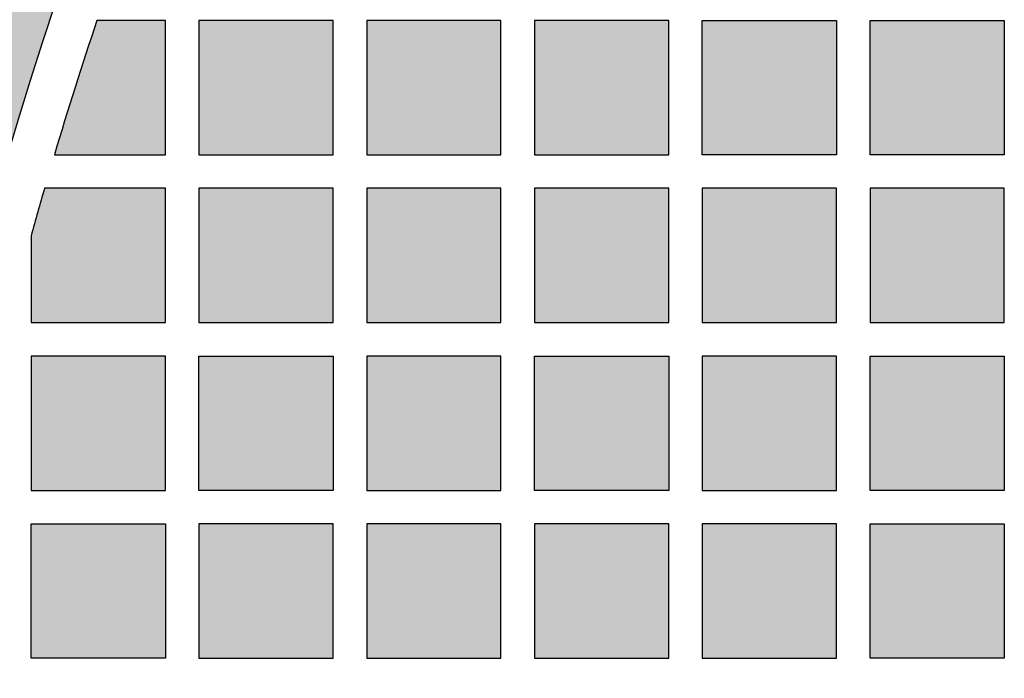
# Model space of a CAD drawing. Header units: millimetres. Extents: x -3873 to -97, y 912 to 4165.
# Tile 128 of 256: x -3688 to -3600, y 1518 to 1576. Entities that reach past the tile are written whole.
import ezdxf

# ---------------------------------------------------------------- set-up
doc = ezdxf.new("R2010")
doc.units = ezdxf.units.MM
doc.layers.add('pattern', color=7, linetype='Continuous', true_color=0x000000)

msp = doc.modelspace()

# ---------------------------------------------------------------- hatches: boundary and pattern name
at = {"layer": 'pattern'}
for points in [[(-3704.062, 1459.827), (-3703.96, 1467.011), (-3703.72, 1474.212), (-3703.34, 1481.426), (-3702.82, 1488.649), (-3702.159, 1495.877), (-3701.358, 1503.105), (-3700.414, 1510.331), (-3699.328, 1517.549), (-3698.101, 1524.756), (-3696.731, 1531.947), (-3695.22, 1539.118), (-3693.568, 1546.265), (-3691.775, 1553.384), (-3689.842, 1560.471), (-3687.77, 1567.521), (-3685.561, 1574.531), (-3683.214, 1581.496), (-3680.732, 1588.412), (-3678.117, 1595.276), (-3675.369, 1602.084), (-3672.491, 1608.832), (-3669.485, 1615.515), (-3666.353, 1622.132), (-3663.096, 1628.677), (-3659.719, 1635.148), (-3656.222, 1641.541), (-3652.609, 1647.853), (-3648.882, 1654.081), (-3645.045, 1660.223), (-3641.1, 1666.274), (-3637.049, 1672.233), (-3632.898, 1678.097), (-3631.885, 1680.011), (-3630.915, 1681.951), (-3629.988, 1683.916), (-3629.106, 1685.905), (-3628.268, 1687.915), (-3627.476, 1689.946), (-3626.73, 1691.995), (-3626.031, 1694.061), (-3625.38, 1696.143), (-3624.778, 1698.239), (-3624.224, 1700.347), (-3623.718, 1702.466), (-3623.262, 1704.593), (-3622.856, 1706.727), (-3622.499, 1708.867), (-3622.191, 1711.011), (-3627.599, 1704.589), (-3632.886, 1698.028), (-3638.046, 1691.331), (-3643.074, 1684.501), (-3647.966, 1677.542), (-3652.717, 1670.458), (-3657.322, 1663.253), (-3661.776, 1655.933), (-3666.076, 1648.501), (-3670.217, 1640.963), (-3674.196, 1633.323), (-3678.009, 1625.587), (-3681.652, 1617.76), (-3685.122, 1609.849), (-3688.417, 1601.857), (-3691.534, 1593.793), (-3694.47, 1585.661), (-3697.224, 1577.467), (-3699.793, 1569.219), (-3702.175, 1560.921), (-3704.371, 1552.58), (-3706.378, 1544.204), (-3708.195, 1535.797), (-3709.823, 1527.366), (-3711.262, 1518.919), (-3712.51, 1510.46), (-3713.57, 1501.997), (-3714.441, 1493.535), (-3715.124, 1485.082), (-3715.621, 1476.642), (-3715.934, 1468.221), (-3716.062, 1459.827)], [(-3680.72, 1576.425), (-3684.526, 1564.425), (-3674.608, 1564.425), (-3674.608, 1576.425)], [(-3671.607, 1576.425), (-3671.607, 1564.425), (-3659.608, 1564.425), (-3659.608, 1576.425)], [(-3644.608, 1576.425), (-3656.607, 1576.425), (-3656.607, 1564.425), (-3644.608, 1564.425)], [(-3641.607, 1576.425), (-3641.607, 1564.425), (-3629.608, 1564.425), (-3629.608, 1576.425)], [(-3626.607, 1564.425), (-3626.607, 1576.425), (-3614.608, 1576.425), (-3614.608, 1564.425)], [(-3611.608, 1564.425), (-3611.608, 1576.425), (-3599.608, 1576.425), (-3599.608, 1564.425)], [(-3686.607, 1557.188), (-3686.607, 1549.425), (-3674.608, 1549.425), (-3674.608, 1561.425), (-3685.408, 1561.425)], [(-3671.607, 1561.425), (-3671.607, 1549.425), (-3659.608, 1549.425), (-3659.608, 1561.425)], [(-3644.608, 1561.425), (-3656.607, 1561.425), (-3656.607, 1549.425), (-3644.608, 1549.425)], [(-3641.607, 1549.425), (-3629.608, 1549.425), (-3629.608, 1561.425), (-3641.607, 1561.425)], [(-3626.607, 1549.425), (-3614.608, 1549.425), (-3614.608, 1561.425), (-3626.607, 1561.425)], [(-3611.608, 1549.425), (-3599.608, 1549.425), (-3599.608, 1561.425), (-3611.608, 1561.425)], [(-3674.608, 1534.425), (-3674.608, 1546.425), (-3686.607, 1546.425), (-3686.607, 1534.425)], [(-3659.608, 1546.425), (-3659.608, 1534.425), (-3671.607, 1534.425), (-3671.607, 1546.425)], [(-3656.607, 1546.425), (-3656.607, 1534.425), (-3644.608, 1534.425), (-3644.608, 1546.425)], [(-3641.607, 1534.425), (-3641.607, 1546.425), (-3629.608, 1546.425), (-3629.608, 1534.425)], [(-3614.608, 1534.425), (-3614.608, 1546.425), (-3626.607, 1546.425), (-3626.607, 1534.425)], [(-3611.608, 1534.425), (-3611.608, 1546.425), (-3599.608, 1546.425), (-3599.608, 1534.425)], [(-3686.607, 1519.425), (-3686.607, 1531.425), (-3674.608, 1531.425), (-3674.608, 1519.425)], [(-3671.607, 1531.425), (-3671.607, 1519.425), (-3659.608, 1519.425), (-3659.608, 1531.425)], [(-3656.607, 1519.425), (-3644.608, 1519.425), (-3644.608, 1531.425), (-3656.607, 1531.425)], [(-3641.607, 1519.425), (-3629.608, 1519.425), (-3629.608, 1531.425), (-3641.607, 1531.425)], [(-3626.607, 1519.425), (-3614.608, 1519.425), (-3614.608, 1531.425), (-3626.607, 1531.425)], [(-3611.608, 1531.425), (-3599.608, 1531.425), (-3599.608, 1519.425), (-3611.608, 1519.425)]]:
    msp.add_hatch(color=256, dxfattribs=at).paths.add_polyline_path(points, flags=0)

# ---------------------------------------------------------------- linework, layer by layer
for points in [[(-3684.526, 1564.425), (-3674.608, 1564.425), (-3674.608, 1576.425), (-3680.72, 1576.425)], [(-3686.607, 1557.188), (-3686.607, 1549.425), (-3674.608, 1549.425), (-3674.608, 1561.425), (-3685.408, 1561.425)]]:
    msp.add_lwpolyline(points, dxfattribs=at)
for points in [[(-3671.607, 1576.425), (-3671.607, 1564.425), (-3659.608, 1564.425), (-3659.608, 1576.425)], [(-3644.608, 1576.425), (-3656.607, 1576.425), (-3656.607, 1564.425), (-3644.608, 1564.425)], [(-3641.607, 1576.425), (-3641.607, 1564.425), (-3629.608, 1564.425), (-3629.608, 1576.425)], [(-3626.607, 1564.425), (-3626.607, 1576.425), (-3614.608, 1576.425), (-3614.608, 1564.425)], [(-3611.608, 1564.425), (-3611.608, 1576.425), (-3599.608, 1576.425), (-3599.608, 1564.425)], [(-3671.607, 1561.425), (-3671.607, 1549.425), (-3659.608, 1549.425), (-3659.608, 1561.425)], [(-3644.608, 1561.425), (-3656.607, 1561.425), (-3656.607, 1549.425), (-3644.608, 1549.425)], [(-3641.607, 1549.425), (-3629.608, 1549.425), (-3629.608, 1561.425), (-3641.607, 1561.425)], [(-3626.607, 1549.425), (-3614.608, 1549.425), (-3614.608, 1561.425), (-3626.607, 1561.425)], [(-3611.608, 1549.425), (-3599.608, 1549.425), (-3599.608, 1561.425), (-3611.608, 1561.425)], [(-3674.608, 1534.425), (-3674.608, 1546.425), (-3686.607, 1546.425), (-3686.607, 1534.425)], [(-3659.608, 1546.425), (-3659.608, 1534.425), (-3671.607, 1534.425), (-3671.607, 1546.425)], [(-3656.607, 1546.425), (-3656.607, 1534.425), (-3644.608, 1534.425), (-3644.608, 1546.425)], [(-3641.607, 1534.425), (-3641.607, 1546.425), (-3629.608, 1546.425), (-3629.608, 1534.425)], [(-3614.608, 1534.425), (-3614.608, 1546.425), (-3626.607, 1546.425), (-3626.607, 1534.425)], [(-3611.608, 1534.425), (-3611.608, 1546.425), (-3599.608, 1546.425), (-3599.608, 1534.425)], [(-3686.607, 1519.425), (-3686.607, 1531.425), (-3674.608, 1531.425), (-3674.608, 1519.425)], [(-3671.607, 1531.425), (-3671.607, 1519.425), (-3659.608, 1519.425), (-3659.608, 1531.425)], [(-3656.607, 1519.425), (-3644.608, 1519.425), (-3644.608, 1531.425), (-3656.607, 1531.425)], [(-3641.607, 1519.425), (-3629.608, 1519.425), (-3629.608, 1531.425), (-3641.607, 1531.425)], [(-3626.607, 1519.425), (-3614.608, 1519.425), (-3614.608, 1531.425), (-3626.607, 1531.425)], [(-3611.608, 1531.425), (-3599.608, 1531.425), (-3599.608, 1519.425), (-3611.608, 1519.425)]]:
    msp.add_lwpolyline(points, close=True, dxfattribs=at)
at = {"layer": 'pattern', "extrusion": (0, 0, -1)}
for radius, start, end in [(399.7, 4.10607, 40.92512), (375.7, 0.26778, 35.84833)]:
    msp.add_arc((3328.367, 1458.071), radius, start, end, dxfattribs=at)
at = {"layer": 'pattern'}
for radius, start, end in [(387.7, 139.2764, 179.74051), (411.7, 143.83246, 171.2916), (371.7, 161.43302, 163.37365), (371.7, 163.8557, 164.5344)]:
    msp.add_arc((-3328.367, 1458.071), radius, start, end, dxfattribs=at)

doc.saveas('drawing.dxf')
